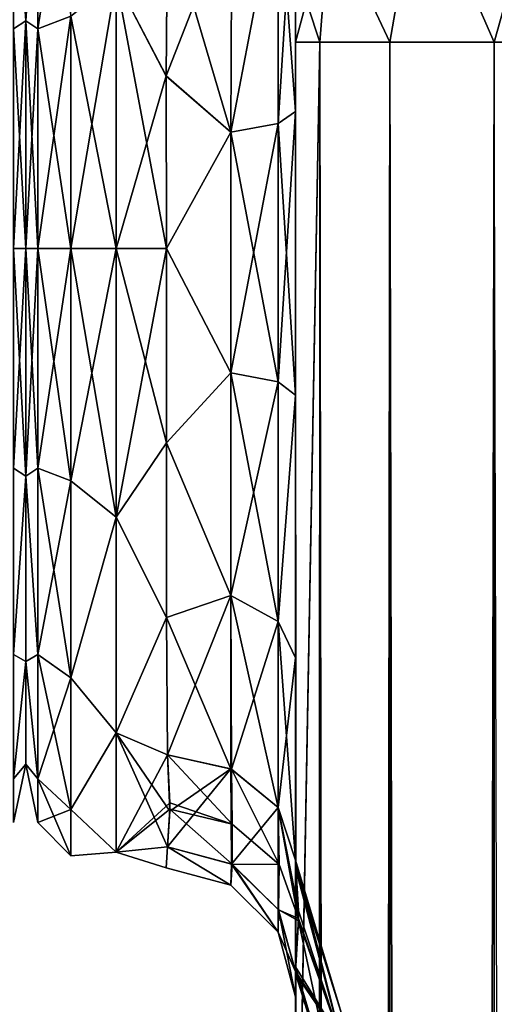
# Model space of a CAD drawing. Extents: x -23 to 470, y -2000 to 0.
# Tile 187 of 246: x 184 to 202, y -57 to -19. Entities that reach past the tile are written whole.
import ezdxf

# ---------------------------------------------------------------- set-up
doc = ezdxf.new("R2010")
doc.units = 0
doc.header["$LTSCALE"] = 68.916985
for name, color, linetype in [('147', 7, 'CONTINUOUS'), ('184', 7, 'CONTINUOUS'), ('185', 7, 'CONTINUOUS'), ('218', 7, 'CONTINUOUS'), ('222', 7, 'CONTINUOUS'), ('223', 7, 'CONTINUOUS'), ('224', 7, 'CONTINUOUS'), ('233', 7, 'CONTINUOUS'), ('234', 7, 'CONTINUOUS'), ('236', 7, 'CONTINUOUS'), ('238', 7, 'CONTINUOUS'), ('242', 7, 'CONTINUOUS'), ('245', 7, 'CONTINUOUS'), ('246', 7, 'CONTINUOUS'), ('248', 7, 'CONTINUOUS'), ('249', 7, 'CONTINUOUS'), ('254', 7, 'CONTINUOUS'), ('255', 7, 'CONTINUOUS'), ('276', 7, 'CONTINUOUS'), ('278', 7, 'CONTINUOUS'), ('283', 7, 'CONTINUOUS'), ('285', 7, 'CONTINUOUS')]:
    doc.layers.add(name, color=color, linetype=linetype)

msp = doc.modelspace()

# ---------------------------------------------------------------- linework, layer by layer
at = {"layer": '147', "linetype": 'CONTINUOUS'}
for points in [[(184, -8.022, 4.581), (184, -11.991, 12.803), (184, -47.978, 4.582), (184, -8.022, 4.581)], [(184, -8.022, -4.582), (184, -8.022, 4.581), (184, -47.978, -4.581), (184, -8.022, -4.582)], [(184, -47.978, -4.581), (184, -8.022, 4.581), (184, -47.978, 4.582), (184, -47.978, -4.581)], [(184, -11.991, -12.803), (184, -8.022, -4.582), (184, -44.009, -12.803), (184, -11.991, -12.803)], [(184, -44.009, -12.803), (184, -8.022, -4.582), (184, -47.978, -4.581), (184, -44.009, -12.803)], [(184, -11.991, 12.803), (184, -19.174, 18.494), (184, -44.009, 12.803), (184, -11.991, 12.803)], [(184, -47.978, 4.582), (184, -11.991, 12.803), (184, -44.009, 12.803), (184, -47.978, 4.582)], [(184, -19.173, -18.494), (184, -11.991, -12.803), (184, -36.826, -18.494), (184, -19.173, -18.494)], [(184, -36.826, -18.494), (184, -11.991, -12.803), (184, -44.009, -12.803), (184, -36.826, -18.494)], [(184, -28, -20.5), (184, -19.173, -18.494), (184, -36.826, -18.494), (184, -28, -20.5)], [(184, -19.174, 18.494), (184, -28, 20.5), (184, -36.827, 18.494), (184, -19.174, 18.494)], [(184, -44.009, 12.803), (184, -19.174, 18.494), (184, -36.827, 18.494), (184, -44.009, 12.803)]]:
    msp.add_3dface(points, dxfattribs=at)
at = {"layer": '184', "linetype": 'CONTINUOUS'}
for points in [[(184, -19.174, 18.494), (184, -11.991, 12.803), (183.532, -12.268, 15.732), (184, -19.174, 18.494)], [(184, -11.991, -12.803), (184, -19.173, -18.494), (183.532, -12.268, -15.732), (184, -11.991, -12.803)], [(183.532, -19.486, 20.555), (184, -19.174, 18.494), (183.532, -12.268, 15.732), (183.532, -19.486, 20.555)], [(183.532, -12.268, -15.732), (184, -19.173, -18.494), (183.532, -19.486, -20.555), (183.532, -12.268, -15.732)], [(184, -19.173, -18.494), (184, -28, -20.5), (183.532, -19.486, -20.555), (184, -19.173, -18.494)], [(184, -28, 20.5), (184, -19.174, 18.494), (183.532, -28, 22.248), (184, -28, 20.5)], [(183.532, -28, 22.248), (184, -19.174, 18.494), (183.532, -19.486, 20.555), (183.532, -28, 22.248)], [(183.532, -19.486, -20.555), (184, -28, -20.5), (183.532, -28, -22.248), (183.532, -19.486, -20.555)]]:
    msp.add_3dface(points, dxfattribs=at)
at = {"layer": '185', "linetype": 'CONTINUOUS'}
for points in [[(184, -36.827, 18.494), (184, -28, 20.5), (183.532, -36.514, 20.555), (184, -36.827, 18.494)], [(184, -28, 20.5), (183.532, -28, 22.248), (183.532, -36.514, 20.555), (184, -28, 20.5)], [(184, -28, -20.5), (184, -36.826, -18.494), (183.532, -28, -22.248), (184, -28, -20.5)], [(183.532, -28, -22.248), (184, -36.826, -18.494), (183.532, -36.514, -20.555), (183.532, -28, -22.248)], [(183.532, -36.514, -20.555), (184, -36.826, -18.494), (183.532, -43.732, -15.732), (183.532, -36.514, -20.555)], [(183.532, -43.732, 15.732), (184, -36.827, 18.494), (183.532, -36.514, 20.555), (183.532, -43.732, 15.732)], [(184, -36.826, -18.494), (184, -44.009, -12.803), (183.532, -43.732, -15.732), (184, -36.826, -18.494)], [(184, -44.009, 12.803), (184, -36.827, 18.494), (183.532, -43.732, 15.732), (184, -44.009, 12.803)], [(183.532, -43.732, -15.732), (184, -44.009, -12.803), (183.532, -48.555, -8.514), (183.532, -43.732, -15.732)], [(183.532, -48.555, 8.514), (184, -44.009, 12.803), (183.532, -43.732, 15.732), (183.532, -48.555, 8.514)], [(184, -44.009, -12.803), (184, -47.978, -4.581), (183.532, -48.555, -8.514), (184, -44.009, -12.803)], [(184, -47.978, 4.582), (184, -44.009, 12.803), (183.532, -48.555, 8.514), (184, -47.978, 4.582)], [(184, -47.978, -4.581), (184, -47.978, 4.582), (183.532, -50.248, 0), (184, -47.978, -4.581)], [(183.532, -48.555, -8.514), (184, -47.978, -4.581), (183.532, -50.248, 0), (183.532, -48.555, -8.514)], [(183.532, -50.248, 0), (184, -47.978, 4.582), (183.532, -48.555, 8.514), (183.532, -50.248, 0)]]:
    msp.add_3dface(points, dxfattribs=at)
at = {"layer": '218', "linetype": 'CONTINUOUS'}
for points in [[(194.45, -12.5, 74.5), (194.45, -12.5, 24.51), (194.45, -55.841, 74.304), (194.45, -12.5, 74.5)], [(194.45, -55.841, 74.304), (194.45, -12.5, 24.51), (194.45, -51.872, 66.083), (194.45, -55.841, 74.304)], [(194.45, -51.872, 66.083), (194.45, -12.5, 24.51), (194.45, -51.871, 56.92), (194.45, -51.872, 66.083)], [(194.45, -51.871, 56.92), (194.45, -12.5, 24.51), (194.45, -55.84, 48.698), (194.45, -51.871, 56.92)], [(194.45, -55.84, 48.698), (194.45, -12.5, 24.51), (194.45, -22.687, 28.505), (194.45, -55.84, 48.698)], [(194.45, -13.067, 77.36), (194.45, -12.5, 74.5), (194.45, -63.021, 79.993), (194.45, -13.067, 77.36)], [(194.45, -63.021, 79.993), (194.45, -12.5, 74.5), (194.45, -55.841, 74.304), (194.45, -63.021, 79.993)], [(194.45, -63.189, -39.074), (194.45, -56.095, -33.616), (194.45, -12.5, -74.5), (194.45, -63.189, -39.074)], [(194.45, -12.5, -74.5), (194.45, -56.095, -33.616), (194.45, -22.687, -28.505), (194.45, -12.5, -74.5)], [(194.45, -63.021, -43.007), (194.45, -63.189, -39.074), (194.45, -12.5, -74.5), (194.45, -63.021, -43.007)], [(194.45, -55.841, -48.696), (194.45, -63.021, -43.007), (194.45, -12.5, -74.5), (194.45, -55.841, -48.696)], [(194.45, -51.872, -56.917), (194.45, -55.841, -48.696), (194.45, -12.5, -74.5), (194.45, -51.872, -56.917)], [(194.45, -51.871, -66.08), (194.45, -51.872, -56.917), (194.45, -12.5, -74.5), (194.45, -51.871, -66.08)], [(194.45, -55.84, -74.302), (194.45, -51.871, -66.08), (194.45, -12.5, -74.5), (194.45, -55.84, -74.302)], [(194.45, -13.067, -77.36), (194.45, -55.84, -74.302), (194.45, -12.5, -74.5), (194.45, -13.067, -77.36)], [(194.45, -12.5, -24.51), (194.45, -12.5, -74.5), (194.45, -22.687, -28.505), (194.45, -12.5, -24.51)], [(194.45, -13.5, 78.234), (194.45, -13.067, 77.36), (194.45, -63.021, 79.993), (194.45, -13.5, 78.234)], [(194.45, -13.5, -78.234), (194.45, -55.84, -74.302), (194.45, -13.067, -77.36), (194.45, -13.5, -78.234)], [(194.45, -14.695, 79.801), (194.45, -13.5, 78.234), (194.45, -63.021, 79.993), (194.45, -14.695, 79.801)], [(194.45, -14.695, -79.801), (194.45, -55.84, -74.302), (194.45, -13.5, -78.234), (194.45, -14.695, -79.801)], [(194.45, -16.266, 81), (194.45, -14.695, 79.801), (194.45, -63.021, 79.993), (194.45, -16.266, 81)], [(194.45, -63.02, -79.992), (194.45, -55.84, -74.302), (194.45, -14.695, -79.801), (194.45, -63.02, -79.992)], [(194.45, -16.266, -81), (194.45, -63.02, -79.992), (194.45, -14.695, -79.801), (194.45, -16.266, -81)], [(194.45, -17.135, 81.431), (194.45, -16.266, 81), (194.45, -71.85, 82), (194.45, -17.135, 81.431)], [(194.45, -71.85, 82), (194.45, -16.266, 81), (194.45, -63.021, 79.993), (194.45, -71.85, 82)], [(194.45, -17.135, -81.431), (194.45, -63.02, -79.992), (194.45, -16.266, -81), (194.45, -17.135, -81.431)], [(194.45, -20, 82), (194.45, -17.135, 81.431), (194.45, -71.85, 82), (194.45, -20, 82)], [(194.45, -20, -82), (194.45, -63.02, -79.992), (194.45, -17.135, -81.431), (194.45, -20, -82)], [(194.45, -71.85, -82), (194.45, -63.02, -79.992), (194.45, -20, -82), (194.45, -71.85, -82)], [(194.45, -63.02, 43.008), (194.45, -55.84, 48.698), (194.45, -22.687, 28.505), (194.45, -63.02, 43.008)], [(194.45, -63.189, 39.074), (194.45, -63.02, 43.008), (194.45, -22.687, 28.505), (194.45, -63.189, 39.074)], [(194.45, -56.094, 33.615), (194.45, -63.189, 39.074), (194.45, -22.687, 28.505), (194.45, -56.094, 33.615)], [(194.45, -33.687, 28.431), (194.45, -56.094, 33.615), (194.45, -22.687, 28.505), (194.45, -33.687, 28.431)], [(194.45, -22.687, -28.505), (194.45, -56.095, -33.616), (194.45, -33.687, -28.431), (194.45, -22.687, -28.505)], [(194.45, -52.011, 25.651), (194.45, -56.094, 33.615), (194.45, -33.687, 28.431), (194.45, -52.011, 25.651)], [(194.45, -43.868, 24.267), (194.45, -52.011, 25.651), (194.45, -33.687, 28.431), (194.45, -43.868, 24.267)], [(194.45, -56.095, -33.616), (194.45, -52.012, -25.654), (194.45, -33.687, -28.431), (194.45, -56.095, -33.616)], [(194.45, -33.687, -28.431), (194.45, -52.012, -25.654), (194.45, -43.869, -24.267), (194.45, -33.687, -28.431)], [(194.45, -51.703, 16.708), (194.45, -52.011, 25.651), (194.45, -43.868, 24.267), (194.45, -51.703, 16.708)], [(194.45, -52.012, -25.654), (194.45, -51.703, -16.708), (194.45, -43.869, -24.267), (194.45, -52.012, -25.654)], [(194.45, -57.001, 0), (194.45, -56.02, -7.474), (194.45, -63.137, -1.951), (194.45, -57.001, 0)], [(194.45, -56.02, 7.473), (194.45, -57.001, 0), (194.45, -63.14, 1.949), (194.45, -56.02, 7.473)], [(194.45, -63.14, 1.949), (194.45, -57.001, 0), (194.45, -71.85), (194.45, -63.14, 1.949)], [(194.45, -71.85), (194.45, -57.001, 0), (194.45, -63.137, -1.951), (194.45, -71.85)]]:
    msp.add_3dface(points, dxfattribs=at)
at = {"layer": '222', "linetype": 'CONTINUOUS'}
for points in [[(184, -8.022, -4.581), (184, -11.991, -12.803), (184, -47.978, -4.582), (184, -8.022, -4.581)], [(184, -8.022, 4.582), (184, -8.022, -4.581), (184, -47.978, 4.581), (184, -8.022, 4.582)], [(184, -47.978, 4.581), (184, -8.022, -4.581), (184, -47.978, -4.582), (184, -47.978, 4.581)], [(184, -11.991, 12.803), (184, -8.022, 4.582), (184, -44.009, 12.803), (184, -11.991, 12.803)], [(184, -44.009, 12.803), (184, -8.022, 4.582), (184, -47.978, 4.581), (184, -44.009, 12.803)], [(184, -11.991, -12.803), (184, -19.174, -18.494), (184, -44.009, -12.803), (184, -11.991, -12.803)], [(184, -47.978, -4.582), (184, -11.991, -12.803), (184, -44.009, -12.803), (184, -47.978, -4.582)], [(184, -19.173, 18.494), (184, -11.991, 12.803), (184, -36.826, 18.494), (184, -19.173, 18.494)], [(184, -36.826, 18.494), (184, -11.991, 12.803), (184, -44.009, 12.803), (184, -36.826, 18.494)], [(184, -28, 20.5), (184, -19.173, 18.494), (184, -36.826, 18.494), (184, -28, 20.5)], [(184, -19.174, -18.494), (184, -28, -20.5), (184, -36.827, -18.494), (184, -19.174, -18.494)], [(184, -44.009, -12.803), (184, -19.174, -18.494), (184, -36.827, -18.494), (184, -44.009, -12.803)]]:
    msp.add_3dface(points, dxfattribs=at)
at = {"layer": '223', "linetype": 'CONTINUOUS'}
for points in [[(189.447, -21.322, -23.052), (187.5, -17.587, -21.623), (189.5, -15.179, -20.289), (189.447, -21.322, -23.052)], [(189.499, -15.223, 20.316), (187.5, -17.587, 21.623), (189.447, -21.313, 23.05), (189.499, -15.223, 20.316)], [(187.5, -17.587, 21.623), (187.5, -28, 24), (189.447, -21.313, 23.05), (187.5, -17.587, 21.623)], [(187.5, -28, -24), (187.5, -17.587, -21.623), (189.45, -28, -24), (187.5, -28, -24)], [(189.45, -28, -24), (187.5, -17.587, -21.623), (189.447, -21.322, -23.052), (189.45, -28, -24)], [(189.447, -21.313, 23.05), (187.5, -28, 24), (189.45, -28, 24), (189.447, -21.313, 23.05)]]:
    msp.add_3dface(points, dxfattribs=at)
at = {"layer": '224', "linetype": 'CONTINUOUS'}
for points in [[(189.45, -28, 24), (187.5, -28, 24), (187.5, -38.413, 21.623), (189.45, -28, 24)], [(187.5, -28, -24), (189.45, -28, -24), (189.45, -35.529, -22.789), (187.5, -28, -24)], [(187.5, -38.413, -21.623), (187.5, -28, -24), (189.45, -35.529, -22.789), (187.5, -38.413, -21.623)], [(189.45, -28, 24), (187.5, -38.413, 21.623), (189.45, -35.529, 22.789), (189.45, -28, 24)], [(189.45, -42.297, -19.277), (187.5, -38.413, -21.623), (189.45, -35.529, -22.789), (189.45, -42.297, -19.277)], [(189.45, -35.529, 22.789), (187.5, -38.413, 21.623), (189.45, -42.297, 19.277), (189.45, -35.529, 22.789)], [(187.5, -46.764, -14.964), (187.5, -38.413, -21.623), (189.45, -42.297, -19.277), (187.5, -46.764, -14.964)], [(187.5, -38.413, 21.623), (187.5, -46.764, 14.964), (189.45, -42.297, 19.277), (187.5, -38.413, 21.623)], [(189.5, -47.617, -13.826), (187.5, -46.764, -14.964), (189.45, -42.297, -19.277), (189.5, -47.617, -13.826)], [(189.45, -42.297, 19.277), (187.5, -46.764, 14.964), (189.5, -47.617, 13.826), (189.45, -42.297, 19.277)], [(187.5, -51.398, -5.341), (187.5, -46.764, -14.964), (189.5, -51.189, -6.186), (187.5, -51.398, -5.341)], [(189.5, -51.189, -6.186), (187.5, -46.764, -14.964), (189.584, -49.801, -10.036), (189.5, -51.189, -6.186)], [(189.584, -49.801, -10.036), (187.5, -46.764, -14.964), (189.5, -47.617, -13.826), (189.584, -49.801, -10.036)], [(187.5, -46.764, 14.964), (187.5, -51.398, 5.341), (189.5, -47.617, 13.826), (187.5, -46.764, 14.964)], [(189.5, -47.617, 13.826), (187.5, -51.398, 5.341), (189.583, -49.478, 10.709), (189.5, -47.617, 13.826)], [(189.583, -49.478, 10.709), (187.5, -51.398, 5.341), (189.584, -49.723, 10.203), (189.583, -49.478, 10.709)], [(189.584, -49.723, 10.203), (187.5, -51.398, 5.341), (189.5, -51.189, 6.186), (189.584, -49.723, 10.203)], [(189.444, -52, 0), (187.5, -51.398, -5.341), (189.5, -51.189, -6.186), (189.444, -52, 0)], [(189.5, -51.189, 6.186), (187.5, -51.398, 5.341), (189.444, -52, 0), (189.5, -51.189, 6.186)], [(187.5, -51.398, 5.341), (187.5, -51.398, -5.341), (189.444, -52, 0), (187.5, -51.398, 5.341)]]:
    msp.add_3dface(points, dxfattribs=at)
at = {"layer": '233', "linetype": 'CONTINUOUS'}
for points in [[(194.45, -20, 82), (194.45, -71.85, 82), (195.402, -1980, 86.784), (194.45, -20, 82)], [(194.45, -20, 82), (195.402, -1980, 86.784), (195.402, -20, 86.784), (194.45, -20, 82)], [(195.402, -1980, 86.784), (198.111, -1980, 90.839), (195.402, -20, 86.784), (195.402, -1980, 86.784)], [(195.402, -20, 86.784), (198.111, -1980, 90.839), (198.111, -20, 90.839), (195.402, -20, 86.784)], [(198.111, -1980, 90.839), (202.16, -1980, 93.546), (198.111, -20, 90.839), (198.111, -1980, 90.839)], [(198.111, -20, 90.839), (202.16, -1980, 93.546), (202.16, -20, 93.546), (198.111, -20, 90.839)], [(202.16, -1980, 93.546), (207.05, -1980, 94.5), (202.16, -20, 93.546), (202.16, -1980, 93.546)]]:
    msp.add_3dface(points, dxfattribs=at)
at = {"layer": '234', "linetype": 'CONTINUOUS'}
for points in [[(194.45, -71.85, -82), (194.45, -20, -82), (195.402, -20, -86.784), (194.45, -71.85, -82)], [(194.45, -1928.15, -82), (194.45, -71.85, -82), (195.402, -20, -86.784), (194.45, -1928.15, -82)], [(194.45, -1980, -82), (194.45, -1928.15, -82), (195.402, -20, -86.784), (194.45, -1980, -82)], [(195.402, -1980, -86.784), (194.45, -1980, -82), (195.402, -20, -86.784), (195.402, -1980, -86.784)], [(198.111, -1980, -90.839), (195.402, -1980, -86.784), (198.111, -20, -90.839), (198.111, -1980, -90.839)], [(198.111, -20, -90.839), (195.402, -1980, -86.784), (195.402, -20, -86.784), (198.111, -20, -90.839)], [(202.16, -1980, -93.546), (198.111, -1980, -90.839), (202.16, -20, -93.546), (202.16, -1980, -93.546)], [(202.16, -20, -93.546), (198.111, -1980, -90.839), (198.111, -20, -90.839), (202.16, -20, -93.546)], [(207.05, -20, -94.5), (202.16, -1980, -93.546), (202.16, -20, -93.546), (207.05, -20, -94.5)]]:
    msp.add_3dface(points, dxfattribs=at)
at = {"layer": '236', "linetype": 'CONTINUOUS'}
for points in [[(204.268, -12.466, -92.688), (202.16, -20, -93.546), (199.256, -13.39, -90.458), (204.268, -12.466, -92.688)], [(207.05, -20, -94.5), (202.16, -20, -93.546), (204.268, -12.466, -92.688), (207.05, -20, -94.5)], [(199.256, -13.39, -90.458), (198.111, -20, -90.839), (195.788, -15.054, -86.44), (199.256, -13.39, -90.458)], [(202.16, -20, -93.546), (198.111, -20, -90.839), (199.256, -13.39, -90.458), (202.16, -20, -93.546)], [(194.45, -20, -82), (194.45, -17.135, -81.431), (195.788, -15.054, -86.44), (194.45, -20, -82)], [(195.402, -20, -86.784), (194.45, -20, -82), (195.788, -15.054, -86.44), (195.402, -20, -86.784)], [(198.111, -20, -90.839), (195.402, -20, -86.784), (195.788, -15.054, -86.44), (198.111, -20, -90.839)]]:
    msp.add_3dface(points, dxfattribs=at)
at = {"layer": '238', "linetype": 'CONTINUOUS'}
for points in [[(199.256, -13.39, 90.458), (202.16, -20, 93.546), (204.268, -12.466, 92.688), (199.256, -13.39, 90.458)], [(195.788, -15.054, 86.44), (198.111, -20, 90.839), (199.256, -13.39, 90.458), (195.788, -15.054, 86.44)], [(198.111, -20, 90.839), (202.16, -20, 93.546), (199.256, -13.39, 90.458), (198.111, -20, 90.839)], [(194.45, -17.135, 81.431), (195.402, -20, 86.784), (195.788, -15.054, 86.44), (194.45, -17.135, 81.431)], [(195.402, -20, 86.784), (198.111, -20, 90.839), (195.788, -15.054, 86.44), (195.402, -20, 86.784)], [(194.45, -17.135, 81.431), (194.45, -20, 82), (195.402, -20, 86.784), (194.45, -17.135, 81.431)]]:
    msp.add_3dface(points, dxfattribs=at)
at = {"layer": '242', "linetype": 'CONTINUOUS'}
for points in [[(194.45, -51.872, -56.917), (194.45, -51.871, -66.08), (196.225, -57.6, -61.5), (194.45, -51.872, -56.917)], [(194.45, -51.871, -66.08), (194.45, -55.84, -74.302), (196.225, -58.685, -66.953), (194.45, -51.871, -66.08)], [(196.225, -57.6, -61.5), (194.45, -51.871, -66.08), (196.225, -58.685, -66.953), (196.225, -57.6, -61.5)], [(194.45, -55.841, -48.696), (194.45, -51.872, -56.917), (196.225, -58.685, -56.047), (194.45, -55.841, -48.696)], [(196.225, -58.685, -56.047), (194.45, -51.872, -56.917), (196.225, -57.6, -61.5), (196.225, -58.685, -56.047)], [(194.45, -55.84, -74.302), (194.45, -63.02, -79.992), (196.225, -61.774, -71.576), (194.45, -55.84, -74.302)], [(196.225, -58.685, -66.953), (194.45, -55.84, -74.302), (196.225, -61.774, -71.576), (196.225, -58.685, -66.953)], [(194.45, -63.021, -43.007), (194.45, -55.841, -48.696), (196.225, -61.774, -51.424), (194.45, -63.021, -43.007)], [(196.225, -61.774, -51.424), (194.45, -55.841, -48.696), (196.225, -58.685, -56.047), (196.225, -61.774, -51.424)]]:
    msp.add_3dface(points, dxfattribs=at)
at = {"layer": '245', "linetype": 'CONTINUOUS'}
for points in [[(194.45, -51.872, 66.083), (194.45, -51.871, 56.92), (196.225, -57.6, 61.5), (194.45, -51.872, 66.083)], [(194.45, -51.871, 56.92), (194.45, -55.84, 48.698), (196.225, -58.685, 56.047), (194.45, -51.871, 56.92)], [(196.225, -57.6, 61.5), (194.45, -51.871, 56.92), (196.225, -58.685, 56.047), (196.225, -57.6, 61.5)], [(194.45, -55.841, 74.304), (194.45, -51.872, 66.083), (196.225, -58.685, 66.953), (194.45, -55.841, 74.304)], [(196.225, -58.685, 66.953), (194.45, -51.872, 66.083), (196.225, -57.6, 61.5), (196.225, -58.685, 66.953)], [(194.45, -55.84, 48.698), (194.45, -63.02, 43.008), (196.225, -61.774, 51.424), (194.45, -55.84, 48.698)], [(196.225, -58.685, 56.047), (194.45, -55.84, 48.698), (196.225, -61.774, 51.424), (196.225, -58.685, 56.047)], [(194.45, -63.021, 79.993), (194.45, -55.841, 74.304), (196.225, -61.774, 71.576), (194.45, -63.021, 79.993)], [(196.225, -61.774, 71.576), (194.45, -55.841, 74.304), (196.225, -58.685, 66.953), (196.225, -61.774, 71.576)]]:
    msp.add_3dface(points, dxfattribs=at)
at = {"layer": '246', "linetype": 'CONTINUOUS'}
for points in [[(194.45, -12.5, -24.51), (194.45, -22.687, -28.505), (193.793, -13.825, -22.416), (194.45, -12.5, -24.51)], [(193.793, -13.825, -22.416), (193.781, -23.159, -26.055), (191.947, -23.494, -24.253), (193.793, -13.825, -22.416)], [(191.985, -14.803, -20.868), (193.793, -13.825, -22.416), (191.947, -23.494, -24.253), (191.985, -14.803, -20.868)], [(193.793, -13.825, -22.416), (194.45, -22.687, -28.505), (193.781, -23.159, -26.055), (193.793, -13.825, -22.416)], [(189.5, -15.179, -20.289), (191.985, -14.803, -20.868), (191.947, -23.494, -24.253), (189.5, -15.179, -20.289)], [(189.447, -21.322, -23.052), (189.5, -15.179, -20.289), (191.947, -23.494, -24.253), (189.447, -21.322, -23.052)], [(189.45, -28, -24), (189.447, -21.322, -23.052), (191.947, -23.494, -24.253), (189.45, -28, -24)], [(194.45, -22.687, -28.505), (194.45, -33.687, -28.431), (193.781, -23.159, -26.055), (194.45, -22.687, -28.505)], [(193.781, -23.159, -26.055), (193.781, -33.173, -25.991), (191.947, -23.494, -24.253), (193.781, -23.159, -26.055)], [(193.781, -23.159, -26.055), (194.45, -33.687, -28.431), (193.781, -33.173, -25.991), (193.781, -23.159, -26.055)], [(189.45, -28, -24), (191.947, -23.494, -24.253), (191.947, -32.816, -24.194), (189.45, -28, -24)], [(191.947, -23.494, -24.253), (193.781, -33.173, -25.991), (191.947, -32.816, -24.194), (191.947, -23.494, -24.253)], [(189.45, -35.529, -22.789), (189.45, -28, -24), (191.947, -32.816, -24.194), (189.45, -35.529, -22.789)], [(189.45, -35.529, -22.789), (191.947, -32.816, -24.194), (191.947, -41.45, -20.679), (189.45, -35.529, -22.789)], [(193.781, -33.173, -25.991), (193.781, -42.449, -22.215), (191.947, -32.816, -24.194), (193.781, -33.173, -25.991)], [(191.947, -32.816, -24.194), (193.781, -42.449, -22.215), (191.947, -41.45, -20.679), (191.947, -32.816, -24.194)], [(193.781, -33.173, -25.991), (194.45, -33.687, -28.431), (193.781, -42.449, -22.215), (193.781, -33.173, -25.991)], [(194.45, -33.687, -28.431), (194.45, -43.869, -24.267), (193.781, -42.449, -22.215), (194.45, -33.687, -28.431)], [(189.45, -42.297, -19.277), (189.45, -35.529, -22.789), (191.947, -41.45, -20.679), (189.45, -42.297, -19.277)], [(189.45, -42.297, -19.277), (191.947, -41.45, -20.679), (191.947, -48.163, -14.211), (189.45, -42.297, -19.277)], [(193.781, -42.449, -22.215), (193.781, -49.661, -15.267), (191.947, -41.45, -20.679), (193.781, -42.449, -22.215)], [(191.947, -41.45, -20.679), (193.781, -49.661, -15.267), (191.947, -48.163, -14.211), (191.947, -41.45, -20.679)], [(189.5, -47.617, -13.826), (189.45, -42.297, -19.277), (191.947, -48.163, -14.211), (189.5, -47.617, -13.826)], [(194.45, -43.869, -24.267), (194.45, -51.703, -16.708), (193.781, -42.449, -22.215), (194.45, -43.869, -24.267)], [(193.781, -42.449, -22.215), (194.45, -51.703, -16.708), (193.781, -49.661, -15.267), (193.781, -42.449, -22.215)]]:
    msp.add_3dface(points, dxfattribs=at)
at = {"layer": '248', "linetype": 'CONTINUOUS'}
for points in [[(194.45, -22.687, 28.505), (194.45, -12.5, 24.51), (193.781, -23.159, 26.055), (194.45, -22.687, 28.505)], [(194.45, -12.5, 24.51), (193.793, -13.825, 22.415), (193.781, -23.159, 26.055), (194.45, -12.5, 24.51)], [(193.793, -13.825, 22.415), (191.985, -14.803, 20.868), (191.947, -23.493, 24.253), (193.793, -13.825, 22.415)], [(193.781, -23.159, 26.055), (193.793, -13.825, 22.415), (191.947, -23.493, 24.253), (193.781, -23.159, 26.055)], [(189.499, -15.223, 20.316), (189.447, -21.313, 23.05), (191.985, -14.803, 20.868), (189.499, -15.223, 20.316)], [(191.985, -14.803, 20.868), (189.447, -21.313, 23.05), (191.947, -23.493, 24.253), (191.985, -14.803, 20.868)], [(189.447, -21.313, 23.05), (189.45, -28, 24), (191.947, -23.493, 24.253), (189.447, -21.313, 23.05)], [(194.45, -33.687, 28.431), (194.45, -22.687, 28.505), (193.781, -33.173, 25.991), (194.45, -33.687, 28.431)], [(193.781, -33.173, 25.991), (194.45, -22.687, 28.505), (193.781, -23.159, 26.055), (193.781, -33.173, 25.991)], [(193.781, -33.173, 25.991), (193.781, -23.159, 26.055), (191.947, -32.815, 24.194), (193.781, -33.173, 25.991)], [(191.947, -32.815, 24.194), (193.781, -23.159, 26.055), (191.947, -23.493, 24.253), (191.947, -32.815, 24.194)], [(189.45, -28, 24), (191.947, -32.815, 24.194), (191.947, -23.493, 24.253), (189.45, -28, 24)], [(189.45, -28, 24), (189.45, -35.529, 22.789), (191.947, -32.815, 24.194), (189.45, -28, 24)], [(189.45, -35.529, 22.789), (191.947, -41.45, 20.679), (191.947, -32.815, 24.194), (189.45, -35.529, 22.789)], [(191.947, -41.45, 20.679), (193.781, -33.173, 25.991), (191.947, -32.815, 24.194), (191.947, -41.45, 20.679)], [(193.781, -42.449, 22.215), (193.781, -33.173, 25.991), (191.947, -41.45, 20.679), (193.781, -42.449, 22.215)], [(193.781, -42.449, 22.215), (194.45, -33.687, 28.431), (193.781, -33.173, 25.991), (193.781, -42.449, 22.215)], [(194.45, -43.868, 24.267), (194.45, -33.687, 28.431), (193.781, -42.449, 22.215), (194.45, -43.868, 24.267)], [(189.45, -35.529, 22.789), (189.45, -42.297, 19.277), (191.947, -41.45, 20.679), (189.45, -35.529, 22.789)], [(189.45, -42.297, 19.277), (189.5, -47.617, 13.826), (191.947, -41.45, 20.679), (189.45, -42.297, 19.277)], [(189.5, -47.617, 13.826), (191.979, -48.178, 14.222), (191.947, -41.45, 20.679), (189.5, -47.617, 13.826)], [(191.979, -48.178, 14.222), (193.781, -42.449, 22.215), (191.947, -41.45, 20.679), (191.979, -48.178, 14.222)], [(193.781, -49.661, 15.267), (193.781, -42.449, 22.215), (191.979, -48.178, 14.222), (193.781, -49.661, 15.267)], [(193.781, -49.661, 15.267), (194.45, -43.868, 24.267), (193.781, -42.449, 22.215), (193.781, -49.661, 15.267)], [(194.45, -51.703, 16.708), (194.45, -43.868, 24.267), (193.781, -49.661, 15.267), (194.45, -51.703, 16.708)]]:
    msp.add_3dface(points, dxfattribs=at)
at = {"layer": '249', "linetype": 'CONTINUOUS'}
for points in [[(189.5, -51.189, 6.186), (189.444, -52, 0), (191.946, -52.668, 0), (189.5, -51.189, 6.186)], [(189.444, -52, 0), (189.5, -51.189, -6.186), (191.946, -52.668, 0), (189.444, -52, 0)], [(189.5, -51.189, 6.186), (191.946, -52.668, 0), (191.996, -51.862, 6.365), (189.5, -51.189, 6.186)], [(189.5, -51.189, -6.186), (191.979, -51.853, -6.363), (191.946, -52.668, 0), (189.5, -51.189, -6.186)], [(191.946, -52.668, 0), (191.979, -51.853, -6.363), (193.779, -54.498, 0), (191.946, -52.668, 0)], [(191.946, -52.668, 0), (193.779, -54.498, 0), (191.996, -51.862, 6.365), (191.946, -52.668, 0)], [(191.979, -51.853, -6.363), (193.788, -53.619, -6.834), (193.779, -54.498, 0), (191.979, -51.853, -6.363)], [(191.996, -51.862, 6.365), (193.779, -54.498, 0), (193.796, -53.632, 6.837), (191.996, -51.862, 6.365)], [(193.788, -53.619, -6.834), (194.45, -56.02, -7.474), (193.779, -54.498, 0), (193.788, -53.619, -6.834)], [(193.779, -54.498, 0), (194.45, -57.001, 0), (193.796, -53.632, 6.837), (193.779, -54.498, 0)], [(194.45, -57.001, 0), (194.45, -56.02, 7.473), (193.796, -53.632, 6.837), (194.45, -57.001, 0)], [(194.45, -56.02, -7.474), (194.45, -57.001, 0), (193.779, -54.498, 0), (194.45, -56.02, -7.474)]]:
    msp.add_3dface(points, dxfattribs=at)
at = {"layer": '254', "linetype": 'CONTINUOUS'}
for points in [[(184.468, -12.268, 15.732), (184.468, -19.486, 20.555), (185.75, -11.361, 16.639), (184.468, -12.268, 15.732)], [(185.75, -11.361, 16.639), (184.468, -19.486, 20.555), (185.75, -18.995, 21.74), (185.75, -11.361, 16.639)], [(184, -19.174, -18.494), (184, -11.991, -12.803), (184.468, -12.268, -15.732), (184, -19.174, -18.494)], [(184, -11.991, 12.803), (184, -19.173, 18.494), (184.468, -12.268, 15.732), (184, -11.991, 12.803)], [(184.468, -19.486, -20.555), (184, -19.174, -18.494), (184.468, -12.268, -15.732), (184.468, -19.486, -20.555)], [(184.468, -12.268, 15.732), (184, -19.173, 18.494), (184.468, -19.486, 20.555), (184.468, -12.268, 15.732)], [(184.468, -19.486, -20.555), (184.468, -12.268, -15.732), (185.75, -18.995, -21.74), (184.468, -19.486, -20.555)], [(187.5, -28, 24), (187.5, -17.587, 21.623), (185.75, -28, 23.531), (187.5, -28, 24)], [(187.5, -17.587, 21.623), (185.75, -18.995, 21.74), (185.75, -28, 23.531), (187.5, -17.587, 21.623)], [(187.5, -17.587, -21.623), (187.5, -28, -24), (185.75, -18.995, -21.74), (187.5, -17.587, -21.623)], [(185.75, -28, -23.531), (184.468, -19.486, -20.555), (185.75, -18.995, -21.74), (185.75, -28, -23.531)], [(184.468, -19.486, 20.555), (184.468, -28, 22.248), (185.75, -18.995, 21.74), (184.468, -19.486, 20.555)], [(185.75, -18.995, 21.74), (184.468, -28, 22.248), (185.75, -28, 23.531), (185.75, -18.995, 21.74)], [(187.5, -28, -24), (185.75, -28, -23.531), (185.75, -18.995, -21.74), (187.5, -28, -24)], [(184, -19.173, 18.494), (184, -28, 20.5), (184.468, -19.486, 20.555), (184, -19.173, 18.494)], [(184, -28, -20.5), (184, -19.174, -18.494), (184.468, -28, -22.248), (184, -28, -20.5)], [(184.468, -28, -22.248), (184, -19.174, -18.494), (184.468, -19.486, -20.555), (184.468, -28, -22.248)], [(184.468, -19.486, 20.555), (184, -28, 20.5), (184.468, -28, 22.248), (184.468, -19.486, 20.555)], [(184.468, -28, -22.248), (184.468, -19.486, -20.555), (185.75, -28, -23.531), (184.468, -28, -22.248)]]:
    msp.add_3dface(points, dxfattribs=at)
at = {"layer": '255', "linetype": 'CONTINUOUS'}
for points in [[(184, -36.827, -18.494), (184, -28, -20.5), (184.468, -36.514, -20.555), (184, -36.827, -18.494)], [(184, -28, -20.5), (184.468, -28, -22.248), (184.468, -36.514, -20.555), (184, -28, -20.5)], [(184, -28, 20.5), (184, -36.826, 18.494), (184.468, -28, 22.248), (184, -28, 20.5)], [(184.468, -28, 22.248), (184, -36.826, 18.494), (184.468, -36.514, 20.555), (184.468, -28, 22.248)], [(184.468, -28, -22.248), (185.75, -28, -23.531), (185.75, -37.005, -21.74), (184.468, -28, -22.248)], [(184.468, -36.514, -20.555), (184.468, -28, -22.248), (185.75, -37.005, -21.74), (184.468, -36.514, -20.555)], [(185.75, -28, 23.531), (184.468, -28, 22.248), (184.468, -36.514, 20.555), (185.75, -28, 23.531)], [(185.75, -28, 23.531), (184.468, -36.514, 20.555), (185.75, -37.005, 21.74), (185.75, -28, 23.531)], [(187.5, -38.413, 21.623), (187.5, -28, 24), (185.75, -37.005, 21.74), (187.5, -38.413, 21.623)], [(187.5, -28, 24), (185.75, -28, 23.531), (185.75, -37.005, 21.74), (187.5, -28, 24)], [(187.5, -28, -24), (187.5, -38.413, -21.623), (185.75, -28, -23.531), (187.5, -28, -24)], [(185.75, -28, -23.531), (187.5, -38.413, -21.623), (185.75, -37.005, -21.74), (185.75, -28, -23.531)], [(184.468, -36.514, 20.555), (184, -36.826, 18.494), (184.468, -43.732, 15.732), (184.468, -36.514, 20.555)], [(184.468, -43.732, -15.732), (184, -36.827, -18.494), (184.468, -36.514, -20.555), (184.468, -43.732, -15.732)], [(184.468, -36.514, 20.555), (184.468, -43.732, 15.732), (185.75, -37.005, 21.74), (184.468, -36.514, 20.555)], [(184.468, -43.732, -15.732), (184.468, -36.514, -20.555), (185.75, -44.639, -16.639), (184.468, -43.732, -15.732)], [(185.75, -44.639, -16.639), (184.468, -36.514, -20.555), (185.75, -37.005, -21.74), (185.75, -44.639, -16.639)], [(184, -36.826, 18.494), (184, -44.009, 12.803), (184.468, -43.732, 15.732), (184, -36.826, 18.494)], [(184, -44.009, -12.803), (184, -36.827, -18.494), (184.468, -43.732, -15.732), (184, -44.009, -12.803)], [(185.75, -37.005, 21.74), (184.468, -43.732, 15.732), (185.75, -44.639, 16.639), (185.75, -37.005, 21.74)], [(187.5, -38.413, -21.623), (185.75, -44.639, -16.639), (185.75, -37.005, -21.74), (187.5, -38.413, -21.623)], [(187.5, -38.413, 21.623), (185.75, -37.005, 21.74), (185.75, -44.639, 16.639), (187.5, -38.413, 21.623)], [(187.5, -38.413, -21.623), (187.5, -46.764, -14.964), (185.75, -44.639, -16.639), (187.5, -38.413, -21.623)], [(187.5, -46.764, 14.964), (187.5, -38.413, 21.623), (185.75, -44.639, 16.639), (187.5, -46.764, 14.964)], [(184.468, -43.732, 15.732), (184, -44.009, 12.803), (184.468, -48.555, 8.514), (184.468, -43.732, 15.732)], [(184.468, -48.555, -8.514), (184, -44.009, -12.803), (184.468, -43.732, -15.732), (184.468, -48.555, -8.514)], [(184.468, -43.732, 15.732), (184.468, -48.555, 8.514), (185.75, -44.639, 16.639), (184.468, -43.732, 15.732)], [(184.468, -48.555, -8.514), (184.468, -43.732, -15.732), (185.75, -49.74, -9.005), (184.468, -48.555, -8.514)], [(185.75, -49.74, -9.005), (184.468, -43.732, -15.732), (185.75, -44.639, -16.639), (185.75, -49.74, -9.005)], [(184, -44.009, 12.803), (184, -47.978, 4.581), (184.468, -48.555, 8.514), (184, -44.009, 12.803)], [(184, -47.978, -4.582), (184, -44.009, -12.803), (184.468, -48.555, -8.514), (184, -47.978, -4.582)], [(185.75, -44.639, 16.639), (184.468, -48.555, 8.514), (185.75, -49.74, 9.005), (185.75, -44.639, 16.639)], [(187.5, -46.764, -14.964), (185.75, -49.74, -9.005), (185.75, -44.639, -16.639), (187.5, -46.764, -14.964)], [(187.5, -46.764, 14.964), (185.75, -44.639, 16.639), (185.75, -49.74, 9.005), (187.5, -46.764, 14.964)], [(187.5, -46.764, -14.964), (187.5, -51.398, -5.341), (185.75, -49.74, -9.005), (187.5, -46.764, -14.964)], [(187.5, -51.398, 5.341), (187.5, -46.764, 14.964), (185.75, -49.74, 9.005), (187.5, -51.398, 5.341)], [(184, -47.978, 4.581), (184, -47.978, -4.582), (184.468, -50.248, 0), (184, -47.978, 4.581)], [(184.468, -48.555, 8.514), (184, -47.978, 4.581), (184.468, -50.248, 0), (184.468, -48.555, 8.514)], [(184.468, -50.248, 0), (184, -47.978, -4.582), (184.468, -48.555, -8.514), (184.468, -50.248, 0)], [(184.468, -48.555, 8.514), (184.468, -50.248, 0), (185.75, -49.74, 9.005), (184.468, -48.555, 8.514)], [(184.468, -50.248, 0), (184.468, -48.555, -8.514), (185.75, -51.531, 0), (184.468, -50.248, 0)], [(185.75, -51.531, 0), (184.468, -48.555, -8.514), (185.75, -49.74, -9.005), (185.75, -51.531, 0)], [(185.75, -49.74, 9.005), (184.468, -50.248, 0), (185.75, -51.531, 0), (185.75, -49.74, 9.005)], [(187.5, -51.398, -5.341), (185.75, -51.531, 0), (185.75, -49.74, -9.005), (187.5, -51.398, -5.341)], [(187.5, -51.398, 5.341), (185.75, -49.74, 9.005), (185.75, -51.531, 0), (187.5, -51.398, 5.341)], [(187.5, -51.398, -5.341), (187.5, -51.398, 5.341), (185.75, -51.531, 0), (187.5, -51.398, -5.341)]]:
    msp.add_3dface(points, dxfattribs=at)
at = {"layer": '276', "linetype": 'CONTINUOUS'}
for points in [[(194.45, -51.703, -16.708), (194.45, -52.012, -25.654), (196.225, -57.6, -20.5), (194.45, -51.703, -16.708)], [(194.574, -54.06, -11.992), (194.45, -51.703, -16.708), (196.225, -58.685, -15.047), (194.574, -54.06, -11.992)], [(196.225, -58.685, -15.047), (194.45, -51.703, -16.708), (196.225, -57.6, -20.5), (196.225, -58.685, -15.047)], [(194.45, -52.012, -25.654), (194.45, -56.095, -33.616), (196.225, -58.685, -25.953), (194.45, -52.012, -25.654)], [(196.225, -57.6, -20.5), (194.45, -52.012, -25.654), (196.225, -58.685, -25.953), (196.225, -57.6, -20.5)], [(194.45, -56.02, -7.474), (194.574, -54.06, -11.992), (196.225, -61.774, -10.424), (194.45, -56.02, -7.474)], [(196.225, -61.774, -10.424), (194.574, -54.06, -11.992), (196.225, -58.685, -15.047), (196.225, -61.774, -10.424)], [(194.45, -63.137, -1.951), (194.45, -56.02, -7.474), (196.225, -61.774, -10.424), (194.45, -63.137, -1.951)], [(194.45, -56.095, -33.616), (194.45, -63.189, -39.074), (196.225, -61.774, -30.576), (194.45, -56.095, -33.616)], [(196.225, -58.685, -25.953), (194.45, -56.095, -33.616), (196.225, -61.774, -30.576), (196.225, -58.685, -25.953)]]:
    msp.add_3dface(points, dxfattribs=at)
at = {"layer": '278', "linetype": 'CONTINUOUS'}
for points in [[(189.584, -49.801, -10.036), (189.5, -47.617, -13.826), (191.947, -48.163, -14.211), (189.584, -49.801, -10.036)], [(189.5, -51.189, -6.186), (189.584, -49.801, -10.036), (191.947, -48.163, -14.211), (189.5, -51.189, -6.186)], [(189.5, -51.189, -6.186), (191.947, -48.163, -14.211), (191.979, -51.853, -6.363), (189.5, -51.189, -6.186)], [(191.947, -48.163, -14.211), (193.781, -49.661, -15.267), (191.979, -51.853, -6.363), (191.947, -48.163, -14.211)], [(193.781, -49.661, -15.267), (193.788, -53.619, -6.834), (191.979, -51.853, -6.363), (193.781, -49.661, -15.267)], [(194.45, -51.703, -16.708), (194.574, -54.06, -11.992), (193.781, -49.661, -15.267), (194.45, -51.703, -16.708)], [(193.781, -49.661, -15.267), (194.574, -54.06, -11.992), (193.788, -53.619, -6.834), (193.781, -49.661, -15.267)], [(194.574, -54.06, -11.992), (194.45, -56.02, -7.474), (193.788, -53.619, -6.834), (194.574, -54.06, -11.992)]]:
    msp.add_3dface(points, dxfattribs=at)
at = {"layer": '283', "linetype": 'CONTINUOUS'}
for points in [[(194.45, -52.011, 25.651), (194.45, -51.703, 16.708), (196.225, -57.6, 20.5), (194.45, -52.011, 25.651)], [(194.45, -51.703, 16.708), (194.573, -53.671, 12.821), (196.225, -58.685, 15.047), (194.45, -51.703, 16.708)], [(196.225, -57.6, 20.5), (194.45, -51.703, 16.708), (196.225, -58.685, 15.047), (196.225, -57.6, 20.5)], [(194.45, -56.094, 33.615), (194.45, -52.011, 25.651), (196.225, -58.685, 25.953), (194.45, -56.094, 33.615)], [(196.225, -58.685, 25.953), (194.45, -52.011, 25.651), (196.225, -57.6, 20.5), (196.225, -58.685, 25.953)], [(194.573, -53.671, 12.821), (194.574, -53.964, 12.196), (196.225, -58.685, 15.047), (194.573, -53.671, 12.821)], [(194.574, -53.964, 12.196), (194.45, -56.02, 7.473), (196.225, -58.685, 15.047), (194.574, -53.964, 12.196)], [(194.45, -56.02, 7.473), (194.45, -63.14, 1.949), (196.225, -61.774, 10.424), (194.45, -56.02, 7.473)], [(196.225, -58.685, 15.047), (194.45, -56.02, 7.473), (196.225, -61.774, 10.424), (196.225, -58.685, 15.047)], [(194.45, -63.189, 39.074), (194.45, -56.094, 33.615), (196.225, -61.774, 30.576), (194.45, -63.189, 39.074)], [(196.225, -61.774, 30.576), (194.45, -56.094, 33.615), (196.225, -58.685, 25.953), (196.225, -61.774, 30.576)]]:
    msp.add_3dface(points, dxfattribs=at)
at = {"layer": '285', "linetype": 'CONTINUOUS'}
for points in [[(189.5, -47.617, 13.826), (189.583, -49.478, 10.709), (192.006, -50.308, 10.43), (189.5, -47.617, 13.826)], [(191.979, -48.178, 14.222), (189.5, -47.617, 13.826), (192.006, -50.308, 10.43), (191.979, -48.178, 14.222)], [(193.781, -49.661, 15.267), (191.979, -48.178, 14.222), (193.822, -51.868, 11.159), (193.781, -49.661, 15.267)], [(193.822, -51.868, 11.159), (191.979, -48.178, 14.222), (192.006, -50.308, 10.43), (193.822, -51.868, 11.159)], [(189.583, -49.478, 10.709), (189.584, -49.723, 10.203), (192.006, -50.308, 10.43), (189.583, -49.478, 10.709)], [(189.584, -49.723, 10.203), (189.5, -51.189, 6.186), (191.996, -51.862, 6.365), (189.584, -49.723, 10.203)], [(189.584, -49.723, 10.203), (191.996, -51.862, 6.365), (192.006, -50.308, 10.43), (189.584, -49.723, 10.203)], [(194.573, -53.671, 12.821), (194.45, -51.703, 16.708), (193.781, -49.661, 15.267), (194.573, -53.671, 12.821)], [(194.574, -53.964, 12.196), (194.573, -53.671, 12.821), (193.781, -49.661, 15.267), (194.574, -53.964, 12.196)], [(194.574, -53.964, 12.196), (193.781, -49.661, 15.267), (193.822, -51.868, 11.159), (194.574, -53.964, 12.196)], [(191.996, -51.862, 6.365), (193.822, -51.868, 11.159), (192.006, -50.308, 10.43), (191.996, -51.862, 6.365)], [(191.996, -51.862, 6.365), (193.796, -53.632, 6.837), (193.822, -51.868, 11.159), (191.996, -51.862, 6.365)], [(193.796, -53.632, 6.837), (194.574, -53.964, 12.196), (193.822, -51.868, 11.159), (193.796, -53.632, 6.837)], [(194.45, -56.02, 7.473), (194.574, -53.964, 12.196), (193.796, -53.632, 6.837), (194.45, -56.02, 7.473)]]:
    msp.add_3dface(points, dxfattribs=at)

doc.saveas('drawing.dxf')
